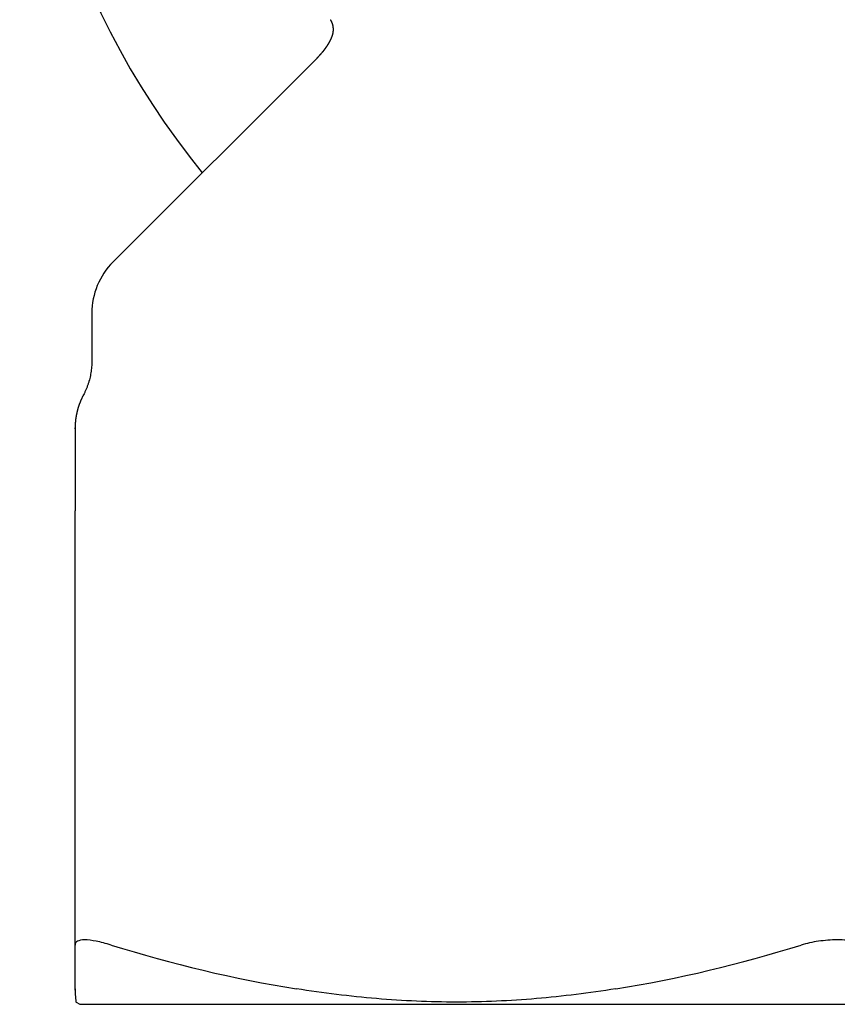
# Model space of a CAD drawing. Header units: millimetres. Extents: x 8 to 312, y 12 to 196.
# Tile 6 of 8: x 278 to 295, y 143 to 164. Entities that reach past the tile are written whole.
import ezdxf

# ---------------------------------------------------------------- set-up
doc = ezdxf.new("R2010")
doc.units = ezdxf.units.MM

msp = doc.modelspace()

# ---------------------------------------------------------------- linework, layer by layer
at = {"color": 7, "linetype": 'Continuous', "lineweight": 30}
for p, q in [((284.175, 162.705), (279.939, 158.47)), ((284.175, 162.705), (284.173, 162.703)), ((279.5, 157.409), (279.5, 156.409)), ((279.15, 154.601), (279.15, 154.574)), ((279.15, 144.263), (279.15, 153.298)), ((279.171, 143.076), (279.25, 143.03)), ((279.25, 143.03), (310.75, 143.03))]:
    msp.add_line(p, q, dxfattribs=at)
for centre, radius, start, end in [((295, 171.03), 17, 124.9967, 219.0312), ((281, 157.409), 1.5, 135, 180)]:
    msp.add_arc(centre, radius, start, end, dxfattribs=at)
for points, knots in [([(284.458, 163.51), (284.458, 163.51), (284.457, 163.51), (284.458, 163.51), (284.458, 163.509), (284.458, 163.509), (284.458, 163.509), (284.459, 163.508), (284.459, 163.507), (284.46, 163.507), (284.46, 163.506), (284.461, 163.505), (284.461, 163.504), (284.462, 163.503), (284.462, 163.503), (284.463, 163.502), (284.463, 163.501), (284.464, 163.5), (284.464, 163.5), (284.464, 163.499), (284.465, 163.498), (284.465, 163.498), (284.465, 163.497), (284.466, 163.497), (284.466, 163.496), (284.467, 163.495), (284.467, 163.494), (284.468, 163.493), (284.468, 163.493), (284.469, 163.492), (284.469, 163.491), (284.47, 163.49), (284.47, 163.489), (284.471, 163.488), (284.471, 163.487), (284.472, 163.486), (284.472, 163.485), (284.473, 163.485), (284.473, 163.484), (284.474, 163.483), (284.474, 163.482), (284.475, 163.481), (284.475, 163.479), (284.476, 163.478), (284.476, 163.477), (284.477, 163.476), (284.478, 163.475), (284.478, 163.473), (284.479, 163.472), (284.479, 163.471), (284.48, 163.47), (284.48, 163.469), (284.481, 163.468), (284.481, 163.467), (284.482, 163.466), (284.482, 163.465), (284.483, 163.464), (284.483, 163.463), (284.484, 163.462), (284.484, 163.46), (284.485, 163.459), (284.485, 163.458), (284.486, 163.457), (284.486, 163.456), (284.487, 163.454), (284.487, 163.453), (284.488, 163.452), (284.488, 163.451), (284.489, 163.45), (284.489, 163.449), (284.489, 163.448), (284.489, 163.447), (284.49, 163.447), (284.49, 163.446), (284.491, 163.445), (284.491, 163.444), (284.491, 163.442), (284.492, 163.441), (284.492, 163.44), (284.493, 163.439), (284.493, 163.438), (284.494, 163.437), (284.494, 163.436), (284.494, 163.435), (284.495, 163.434), (284.495, 163.432), (284.495, 163.431), (284.496, 163.43), (284.496, 163.429), (284.497, 163.428), (284.497, 163.427), (284.497, 163.425), (284.498, 163.424), (284.498, 163.423), (284.498, 163.422), (284.499, 163.421), (284.499, 163.421), (284.499, 163.42), (284.499, 163.419), (284.5, 163.418), (284.5, 163.417), (284.5, 163.416), (284.501, 163.415), (284.501, 163.413), (284.501, 163.412), (284.502, 163.411), (284.502, 163.41), (284.502, 163.409), (284.502, 163.408), (284.503, 163.407), (284.503, 163.407), (284.503, 163.406), (284.503, 163.405), (284.503, 163.405), (284.503, 163.404), (284.504, 163.403), (284.504, 163.403), (284.504, 163.402), (284.504, 163.401), (284.505, 163.4), (284.505, 163.399), (284.505, 163.397), (284.505, 163.396), (284.506, 163.395), (284.506, 163.394), (284.506, 163.393), (284.506, 163.392), (284.507, 163.391), (284.507, 163.39), (284.507, 163.389), (284.507, 163.388), (284.507, 163.387), (284.508, 163.386), (284.508, 163.385), (284.508, 163.384), (284.508, 163.383), (284.508, 163.382), (284.509, 163.382), (284.509, 163.381), (284.509, 163.38), (284.509, 163.379), (284.509, 163.378), (284.51, 163.377), (284.51, 163.376), (284.51, 163.375), (284.51, 163.374), (284.51, 163.373), (284.51, 163.372), (284.511, 163.371), (284.511, 163.37), (284.511, 163.369), (284.511, 163.368), (284.511, 163.367), (284.511, 163.367), (284.511, 163.366), (284.512, 163.365), (284.512, 163.365), (284.512, 163.364), (284.512, 163.364), (284.512, 163.363), (284.512, 163.362), (284.512, 163.361), (284.512, 163.361), (284.512, 163.36), (284.513, 163.359), (284.513, 163.358), (284.513, 163.357), (284.513, 163.356), (284.513, 163.356), (284.513, 163.355), (284.513, 163.354), (284.513, 163.354), (284.513, 163.353), (284.513, 163.352), (284.514, 163.351), (284.514, 163.35), (284.514, 163.349), (284.514, 163.347), (284.514, 163.346), (284.514, 163.345), (284.514, 163.344), (284.514, 163.344), (284.514, 163.343), (284.515, 163.342), (284.515, 163.341), (284.515, 163.34), (284.515, 163.338), (284.515, 163.337), (284.515, 163.336), (284.515, 163.335), (284.515, 163.334), (284.515, 163.334), (284.515, 163.333), (284.515, 163.332), (284.515, 163.331), (284.515, 163.33), (284.516, 163.329), (284.516, 163.328), (284.516, 163.327), (284.516, 163.326), (284.516, 163.326), (284.516, 163.325), (284.516, 163.325), (284.516, 163.324), (284.516, 163.323), (284.516, 163.323), (284.516, 163.322), (284.516, 163.321), (284.516, 163.321), (284.516, 163.32), (284.516, 163.319), (284.516, 163.318), (284.516, 163.317), (284.516, 163.317), (284.516, 163.316), (284.516, 163.316), (284.516, 163.315), (284.516, 163.314), (284.516, 163.314), (284.516, 163.313), (284.516, 163.312), (284.516, 163.311), (284.516, 163.311), (284.516, 163.31), (284.516, 163.309), (284.516, 163.309), (284.516, 163.308), (284.516, 163.308), (284.516, 163.308), (284.516, 163.307), (284.516, 163.307), (284.516, 163.306), (284.516, 163.306), (284.516, 163.305), (284.516, 163.305), (284.516, 163.304), (284.516, 163.303), (284.516, 163.303), (284.516, 163.302), (284.516, 163.301), (284.516, 163.301), (284.516, 163.3), (284.516, 163.299), (284.516, 163.299), (284.516, 163.298), (284.516, 163.298), (284.516, 163.297), (284.516, 163.296), (284.516, 163.295), (284.516, 163.295), (284.516, 163.294), (284.516, 163.293), (284.516, 163.293), (284.516, 163.292), (284.516, 163.292), (284.516, 163.292), (284.516, 163.291), (284.516, 163.291), (284.516, 163.29), (284.516, 163.29), (284.516, 163.289), (284.516, 163.289), (284.516, 163.288), (284.516, 163.287), (284.516, 163.286), (284.516, 163.285), (284.516, 163.285), (284.516, 163.284), (284.516, 163.284), (284.516, 163.283), (284.516, 163.283), (284.515, 163.282), (284.515, 163.281), (284.515, 163.281), (284.515, 163.28), (284.515, 163.279), (284.515, 163.279), (284.515, 163.278), (284.515, 163.278), (284.515, 163.278), (284.515, 163.277), (284.515, 163.276), (284.515, 163.276), (284.515, 163.275), (284.515, 163.274), (284.515, 163.273), (284.515, 163.273), (284.515, 163.272), (284.515, 163.272), (284.515, 163.271), (284.515, 163.27), (284.514, 163.27), (284.514, 163.269), (284.514, 163.268), (284.514, 163.267), (284.514, 163.267), (284.514, 163.266), (284.514, 163.266), (284.514, 163.265), (284.514, 163.265), (284.514, 163.264), (284.514, 163.263), (284.514, 163.263), (284.514, 163.262), (284.514, 163.261), (284.514, 163.26), (284.513, 163.26), (284.513, 163.259), (284.513, 163.259), (284.513, 163.258), (284.513, 163.257), (284.513, 163.257), (284.513, 163.256), (284.513, 163.255), (284.513, 163.254), (284.513, 163.254), (284.513, 163.253), (284.512, 163.253), (284.512, 163.252), (284.512, 163.251), (284.512, 163.251), (284.512, 163.25), (284.512, 163.249), (284.512, 163.249), (284.512, 163.248), (284.512, 163.248), (284.512, 163.248), (284.512, 163.247), (284.512, 163.247), (284.511, 163.246), (284.511, 163.245), (284.511, 163.245), (284.511, 163.244), (284.511, 163.243), (284.511, 163.243), (284.511, 163.242), (284.511, 163.242), (284.511, 163.241), (284.511, 163.241), (284.511, 163.24), (284.51, 163.24), (284.51, 163.239), (284.51, 163.238), (284.51, 163.238), (284.51, 163.237), (284.51, 163.237), (284.51, 163.237), (284.51, 163.236), (284.51, 163.236), (284.51, 163.236), (284.51, 163.236), (284.51, 163.235), (284.51, 163.235), (284.509, 163.234), (284.509, 163.233), (284.509, 163.233), (284.509, 163.232), (284.509, 163.232), (284.509, 163.231), (284.509, 163.231), (284.509, 163.23), (284.509, 163.23), (284.508, 163.229), (284.508, 163.229), (284.508, 163.228), (284.508, 163.228), (284.508, 163.227), (284.508, 163.227), (284.508, 163.227), (284.508, 163.227), (284.508, 163.226), (284.508, 163.226), (284.508, 163.226), (284.508, 163.225), (284.508, 163.225), (284.507, 163.224), (284.507, 163.223), (284.507, 163.223), (284.507, 163.222), (284.507, 163.222), (284.507, 163.221), (284.507, 163.221), (284.507, 163.22), (284.506, 163.22), (284.506, 163.219), (284.506, 163.219), (284.506, 163.218), (284.506, 163.218), (284.506, 163.217), (284.506, 163.217), (284.506, 163.217), (284.506, 163.216), (284.506, 163.216), (284.506, 163.216), (284.505, 163.215), (284.505, 163.215), (284.505, 163.214), (284.505, 163.214), (284.505, 163.213), (284.505, 163.213), (284.505, 163.212), (284.505, 163.212), (284.504, 163.211), (284.504, 163.211), (284.504, 163.21), (284.504, 163.21), (284.504, 163.209), (284.504, 163.208), (284.503, 163.207), (284.503, 163.207), (284.503, 163.206), (284.503, 163.205), (284.503, 163.205), (284.503, 163.204), (284.502, 163.203), (284.502, 163.203), (284.502, 163.202), (284.502, 163.202), (284.502, 163.202), (284.502, 163.201), (284.502, 163.201), (284.502, 163.2), (284.501, 163.2), (284.501, 163.199), (284.501, 163.198), (284.501, 163.198), (284.501, 163.197), (284.501, 163.197), (284.501, 163.197), (284.5, 163.196), (284.5, 163.196), (284.5, 163.195), (284.5, 163.194), (284.5, 163.194), (284.5, 163.193), (284.499, 163.193), (284.499, 163.192), (284.499, 163.192), (284.499, 163.192), (284.499, 163.191), (284.499, 163.19), (284.499, 163.19), (284.498, 163.189), (284.498, 163.189), (284.498, 163.188), (284.498, 163.188), (284.498, 163.187), (284.498, 163.187), (284.497, 163.186), (284.497, 163.186), (284.497, 163.185), (284.497, 163.184), (284.497, 163.184), (284.497, 163.183), (284.496, 163.183), (284.496, 163.182), (284.496, 163.182), (284.496, 163.181), (284.496, 163.181), (284.495, 163.18), (284.495, 163.179), (284.495, 163.178), (284.495, 163.178), (284.494, 163.177), (284.494, 163.176), (284.494, 163.175), (284.494, 163.174), (284.493, 163.174), (284.493, 163.173), (284.493, 163.172), (284.493, 163.171), (284.492, 163.171), (284.492, 163.17), (284.492, 163.17), (284.492, 163.169), (284.492, 163.168), (284.491, 163.168), (284.491, 163.167), (284.491, 163.166), (284.491, 163.166), (284.491, 163.165), (284.49, 163.165), (284.49, 163.164), (284.49, 163.163), (284.489, 163.162), (284.489, 163.161), (284.489, 163.161), (284.489, 163.16), (284.489, 163.16), (284.488, 163.159), (284.488, 163.158), (284.488, 163.157), (284.487, 163.157), (284.487, 163.156), (284.487, 163.156), (284.487, 163.155), (284.487, 163.155), (284.487, 163.154), (284.486, 163.154), (284.486, 163.153), (284.486, 163.152), (284.486, 163.151), (284.485, 163.151), (284.485, 163.15), (284.485, 163.15), (284.485, 163.149), (284.484, 163.148), (284.484, 163.147), (284.484, 163.146), (284.483, 163.146), (284.483, 163.145), (284.483, 163.145), (284.483, 163.144), (284.483, 163.144), (284.482, 163.143), (284.482, 163.142), (284.482, 163.142), (284.481, 163.141), (284.481, 163.14), (284.481, 163.14), (284.481, 163.139), (284.48, 163.139), (284.48, 163.138), (284.48, 163.137), (284.479, 163.136), (284.479, 163.135), (284.479, 163.135), (284.479, 163.134), (284.478, 163.133), (284.478, 163.132), (284.478, 163.131), (284.477, 163.13), (284.477, 163.129), (284.477, 163.129), (284.476, 163.128), (284.476, 163.128), (284.476, 163.127), (284.476, 163.127), (284.476, 163.126), (284.475, 163.126), (284.475, 163.125), (284.475, 163.124), (284.474, 163.124), (284.474, 163.123), (284.474, 163.122), (284.474, 163.122), (284.473, 163.121), (284.473, 163.121), (284.473, 163.12), (284.472, 163.119), (284.472, 163.118), (284.472, 163.117), (284.471, 163.116), (284.471, 163.115), (284.47, 163.114), (284.47, 163.113), (284.469, 163.112), (284.469, 163.11), (284.468, 163.109), (284.467, 163.107), (284.467, 163.106), (284.466, 163.105), (284.466, 163.104), (284.465, 163.102), (284.464, 163.101), (284.464, 163.1), (284.463, 163.098), (284.462, 163.096), (284.461, 163.095), (284.461, 163.093), (284.46, 163.092), (284.46, 163.091), (284.459, 163.09), (284.458, 163.088), (284.458, 163.087), (284.457, 163.085), (284.456, 163.083), (284.455, 163.082), (284.455, 163.08), (284.454, 163.079), (284.453, 163.078), (284.453, 163.077), (284.452, 163.076), (284.452, 163.074), (284.451, 163.073), (284.45, 163.071), (284.449, 163.07), (284.449, 163.069), (284.448, 163.068), (284.448, 163.067), (284.447, 163.066), (284.446, 163.064), (284.446, 163.063), (284.445, 163.061), (284.444, 163.06), (284.443, 163.058), (284.443, 163.057), (284.442, 163.056), (284.442, 163.055), (284.441, 163.054), (284.44, 163.053), (284.44, 163.052), (284.439, 163.05), (284.438, 163.049), (284.438, 163.048), (284.437, 163.047), (284.437, 163.046), (284.436, 163.045), (284.435, 163.043), (284.435, 163.042), (284.434, 163.04), (284.433, 163.039), (284.432, 163.038), (284.432, 163.037), (284.431, 163.036), (284.431, 163.035), (284.43, 163.034), (284.429, 163.032), (284.428, 163.031), (284.427, 163.029), (284.426, 163.027), (284.426, 163.026), (284.425, 163.025), (284.424, 163.024), (284.424, 163.023), (284.423, 163.022), (284.423, 163.021), (284.422, 163.019), (284.421, 163.018), (284.421, 163.017), (284.42, 163.016), (284.42, 163.016), (284.419, 163.015), (284.419, 163.014), (284.418, 163.013), (284.417, 163.012), (284.417, 163.01), (284.416, 163.009), (284.415, 163.008), (284.414, 163.006), (284.413, 163.005), (284.412, 163.003), (284.411, 163), (284.409, 162.998), (284.408, 162.995), (284.406, 162.993), (284.404, 162.99), (284.403, 162.987), (284.401, 162.985), (284.4, 162.984), (284.399, 162.982), (284.398, 162.98), (284.398, 162.979), (284.397, 162.978), (284.397, 162.978), (284.396, 162.977), (284.395, 162.976), (284.394, 162.974), (284.393, 162.973), (284.393, 162.971), (284.392, 162.97), (284.391, 162.969), (284.39, 162.967), (284.389, 162.965), (284.387, 162.963), (284.385, 162.96), (284.384, 162.958), (284.382, 162.955), (284.38, 162.952), (284.378, 162.95), (284.377, 162.948), (284.376, 162.947), (284.375, 162.945), (284.375, 162.944), (284.374, 162.943), (284.373, 162.942), (284.373, 162.941), (284.372, 162.94), (284.371, 162.939), (284.37, 162.937), (284.369, 162.936), (284.369, 162.936), (284.368, 162.935), (284.367, 162.934), (284.366, 162.932), (284.365, 162.931), (284.364, 162.929), (284.363, 162.928), (284.363, 162.927), (284.362, 162.926), (284.361, 162.924), (284.36, 162.923), (284.359, 162.921), (284.358, 162.92), (284.357, 162.919), (284.356, 162.917), (284.355, 162.916), (284.354, 162.914), (284.353, 162.913), (284.352, 162.911), (284.351, 162.91), (284.35, 162.909), (284.349, 162.907), (284.347, 162.905), (284.345, 162.903), (284.343, 162.899), (284.34, 162.896), (284.338, 162.893), (284.336, 162.89), (284.334, 162.888), (284.334, 162.887), (284.333, 162.886), (284.332, 162.885), (284.331, 162.883), (284.33, 162.882), (284.329, 162.88), (284.328, 162.879), (284.327, 162.878), (284.326, 162.877), (284.324, 162.875), (284.322, 162.872), (284.32, 162.869), (284.317, 162.866), (284.315, 162.863), (284.313, 162.86), (284.31, 162.857), (284.308, 162.854), (284.305, 162.85), (284.302, 162.847), (284.3, 162.843), (284.297, 162.84), (284.294, 162.837), (284.292, 162.834), (284.289, 162.83), (284.286, 162.827), (284.284, 162.824), (284.281, 162.821), (284.278, 162.817), (284.275, 162.814), (284.271, 162.81), (284.267, 162.805), (284.262, 162.799), (284.257, 162.793), (284.252, 162.787), (284.248, 162.782), (284.243, 162.778), (284.24, 162.774), (284.237, 162.77), (284.233, 162.766), (284.23, 162.763), (284.227, 162.759), (284.224, 162.756), (284.221, 162.753), (284.218, 162.75), (284.215, 162.747), (284.212, 162.744), (284.209, 162.74), (284.206, 162.737), (284.203, 162.734), (284.199, 162.73), (284.195, 162.726), (284.191, 162.722), (284.188, 162.718), (284.185, 162.715), (284.183, 162.713), (284.182, 162.712), (284.181, 162.711), (284.179, 162.71), (284.177, 162.707), (284.174, 162.704), (284.173, 162.703)], [0, 0, 0, 0, 0.000445, 0.00152, 0.00261, 0.003735, 0.006854, 0.009982, 0.012776, 0.01557, 0.018425, 0.021484, 0.025365, 0.028713, 0.031696, 0.034592, 0.03748, 0.04036, 0.041971, 0.043578, 0.045188, 0.046858, 0.048609, 0.050577, 0.053158, 0.055642, 0.057993, 0.060225, 0.062476, 0.064754, 0.067155, 0.069684, 0.072274, 0.074543, 0.076565, 0.078692, 0.080787, 0.08288, 0.084974, 0.087163, 0.08953, 0.092193, 0.094951, 0.097746, 0.100392, 0.103028, 0.105778, 0.108671, 0.11152, 0.113688, 0.115663, 0.117531, 0.119373, 0.121233, 0.123193, 0.125312, 0.127904, 0.130617, 0.13325, 0.135749, 0.138237, 0.140566, 0.143019, 0.145375, 0.147556, 0.149574, 0.152038, 0.15441, 0.156824, 0.158096, 0.159459, 0.161044, 0.162813, 0.164536, 0.166182, 0.168644, 0.171004, 0.173481, 0.175913, 0.178156, 0.180224, 0.182153, 0.18398, 0.185861, 0.187869, 0.189907, 0.192095, 0.194364, 0.196543, 0.19865, 0.200858, 0.203052, 0.205266, 0.207302, 0.209056, 0.210695, 0.212261, 0.213815, 0.21538, 0.217099, 0.218968, 0.22124, 0.223649, 0.225963, 0.228264, 0.230243, 0.232257, 0.234221, 0.235927, 0.237454, 0.238899, 0.240284, 0.24137, 0.242457, 0.243567, 0.244714, 0.245908, 0.247273, 0.248851, 0.251252, 0.253551, 0.255834, 0.258106, 0.260309, 0.262331, 0.264092, 0.265603, 0.267051, 0.268547, 0.270127, 0.271951, 0.274014, 0.275805, 0.277602, 0.279398, 0.281194, 0.282977, 0.284729, 0.286309, 0.288181, 0.28992, 0.291617, 0.293411, 0.294865, 0.296547, 0.29834, 0.300137, 0.301936, 0.303736, 0.305522, 0.307414, 0.309185, 0.310752, 0.312181, 0.313544, 0.314493, 0.31547, 0.316481, 0.31755, 0.3188, 0.320248, 0.321796, 0.323525, 0.325266, 0.326977, 0.328636, 0.330098, 0.33151, 0.332795, 0.334018, 0.335219, 0.33647, 0.337785, 0.33928, 0.341625, 0.344077, 0.346557, 0.349022, 0.351064, 0.352913, 0.354567, 0.35616, 0.357758, 0.359528, 0.361527, 0.363677, 0.36616, 0.368637, 0.370952, 0.373022, 0.374458, 0.375842, 0.377226, 0.378712, 0.380455, 0.382341, 0.384316, 0.38631, 0.388301, 0.390143, 0.391767, 0.39296, 0.394086, 0.395193, 0.396299, 0.397429, 0.398748, 0.400285, 0.401945, 0.403776, 0.40558, 0.40726, 0.408784, 0.41011, 0.411293, 0.412457, 0.413607, 0.414822, 0.416152, 0.417652, 0.41938, 0.420851, 0.422322, 0.423789, 0.425128, 0.426254, 0.427181, 0.428124, 0.429033, 0.429912, 0.430803, 0.431725, 0.432679, 0.433792, 0.435023, 0.436432, 0.43788, 0.439346, 0.440775, 0.442055, 0.443538, 0.444861, 0.446063, 0.447233, 0.448404, 0.449673, 0.451279, 0.453154, 0.45473, 0.456322, 0.457758, 0.459001, 0.460101, 0.461122, 0.462073, 0.462811, 0.463549, 0.464286, 0.465065, 0.466051, 0.46726, 0.468667, 0.470893, 0.472927, 0.47445, 0.47561, 0.476754, 0.477897, 0.479154, 0.480576, 0.481787, 0.483143, 0.484599, 0.485968, 0.487231, 0.48838, 0.489577, 0.490622, 0.491631, 0.492627, 0.493547, 0.494725, 0.496194, 0.497856, 0.499597, 0.501165, 0.502371, 0.503264, 0.504384, 0.505503, 0.506739, 0.508243, 0.509993, 0.511258, 0.512581, 0.513773, 0.514802, 0.515692, 0.516551, 0.517805, 0.519122, 0.520581, 0.522251, 0.523746, 0.525271, 0.526592, 0.527713, 0.529029, 0.53028, 0.531606, 0.533066, 0.534382, 0.535872, 0.537396, 0.538713, 0.540031, 0.541246, 0.542405, 0.543646, 0.545016, 0.54659, 0.547858, 0.54917, 0.550325, 0.551311, 0.552174, 0.553011, 0.553972, 0.555013, 0.556252, 0.55769, 0.558986, 0.560396, 0.56165, 0.562652, 0.563407, 0.564709, 0.566006, 0.567002, 0.568305, 0.56987, 0.571489, 0.572732, 0.573787, 0.574639, 0.57531, 0.575882, 0.576455, 0.577029, 0.577604, 0.578267, 0.579122, 0.580171, 0.58139, 0.583044, 0.58446, 0.585677, 0.586703, 0.587713, 0.588461, 0.589278, 0.590182, 0.591216, 0.592383, 0.593514, 0.594461, 0.595224, 0.595809, 0.596345, 0.596879, 0.59741, 0.598035, 0.598712, 0.599595, 0.600694, 0.602142, 0.603527, 0.604802, 0.605909, 0.606839, 0.607673, 0.608619, 0.609686, 0.61064, 0.611738, 0.612961, 0.614058, 0.614952, 0.615643, 0.61619, 0.616732, 0.617351, 0.617971, 0.618633, 0.619529, 0.620686, 0.621766, 0.622796, 0.623704, 0.624495, 0.625217, 0.626183, 0.627035, 0.628025, 0.62925, 0.630656, 0.632033, 0.633562, 0.634824, 0.635877, 0.637094, 0.638533, 0.639584, 0.640717, 0.641813, 0.642751, 0.643531, 0.644192, 0.644896, 0.645666, 0.646505, 0.64747, 0.64859, 0.649782, 0.650804, 0.651716, 0.652435, 0.653173, 0.653976, 0.654852, 0.655731, 0.656773, 0.657896, 0.658868, 0.659673, 0.660314, 0.660996, 0.661739, 0.662544, 0.663465, 0.664423, 0.665532, 0.66656, 0.667424, 0.668125, 0.668696, 0.669414, 0.670205, 0.671077, 0.672105, 0.673176, 0.674258, 0.675176, 0.675928, 0.676535, 0.67718, 0.677906, 0.678714, 0.680001, 0.681434, 0.682745, 0.68377, 0.684638, 0.685627, 0.686762, 0.687925, 0.689242, 0.690691, 0.692004, 0.69311, 0.694046, 0.69478, 0.695471, 0.6962, 0.697188, 0.698154, 0.699186, 0.700055, 0.700752, 0.701516, 0.702315, 0.703193, 0.704188, 0.705395, 0.706574, 0.707556, 0.708328, 0.708972, 0.709774, 0.710739, 0.711838, 0.712856, 0.713766, 0.714428, 0.715035, 0.715587, 0.716109, 0.71677, 0.717588, 0.718572, 0.719523, 0.720305, 0.721069, 0.721761, 0.722589, 0.723552, 0.724576, 0.725567, 0.726502, 0.727159, 0.727747, 0.728266, 0.728847, 0.729594, 0.730508, 0.731493, 0.732317, 0.732973, 0.733485, 0.734048, 0.734706, 0.735708, 0.736805, 0.737893, 0.738704, 0.739449, 0.740126, 0.740841, 0.741745, 0.742838, 0.743933, 0.745012, 0.745878, 0.746547, 0.747148, 0.747708, 0.748227, 0.748606, 0.749028, 0.749602, 0.75033, 0.751198, 0.752004, 0.75275, 0.753327, 0.753873, 0.754552, 0.755365, 0.75629, 0.757166, 0.757903, 0.758519, 0.759417, 0.760396, 0.76157, 0.762845, 0.764092, 0.765677, 0.767304, 0.768868, 0.77011, 0.771254, 0.772373, 0.773513, 0.774748, 0.776312, 0.777939, 0.779533, 0.781097, 0.782521, 0.783754, 0.784792, 0.78581, 0.7869, 0.788279, 0.789855, 0.791462, 0.793086, 0.794316, 0.795395, 0.796463, 0.797359, 0.798413, 0.799633, 0.800973, 0.802359, 0.803607, 0.804552, 0.805405, 0.80623, 0.807093, 0.80808, 0.809306, 0.810656, 0.812, 0.813205, 0.814189, 0.81506, 0.815934, 0.816689, 0.817538, 0.818519, 0.819608, 0.820673, 0.821656, 0.822447, 0.8233, 0.824151, 0.82508, 0.826164, 0.827495, 0.828561, 0.829558, 0.830388, 0.831061, 0.831716, 0.832573, 0.833603, 0.834835, 0.836203, 0.837394, 0.838378, 0.839209, 0.839743, 0.84029, 0.840998, 0.841911, 0.842893, 0.843846, 0.844599, 0.845181, 0.845684, 0.846184, 0.846682, 0.84742, 0.848315, 0.849332, 0.850417, 0.851323, 0.852051, 0.85275, 0.854266, 0.856255, 0.858031, 0.859427, 0.861061, 0.863134, 0.864637, 0.866092, 0.867055, 0.868142, 0.869194, 0.869947, 0.87041, 0.87087, 0.871327, 0.871894, 0.872821, 0.873861, 0.874791, 0.875567, 0.876194, 0.876831, 0.878395, 0.880245, 0.881482, 0.882921, 0.884881, 0.886368, 0.887787, 0.888595, 0.889522, 0.890315, 0.890904, 0.891414, 0.891922, 0.892508, 0.893217, 0.894041, 0.894747, 0.895304, 0.895792, 0.896261, 0.896813, 0.897563, 0.898473, 0.899281, 0.899959, 0.900539, 0.901066, 0.901819, 0.902747, 0.903631, 0.904404, 0.905024, 0.905638, 0.906442, 0.907345, 0.908207, 0.908929, 0.909491, 0.91016, 0.911002, 0.911868, 0.913486, 0.91518, 0.917019, 0.91845, 0.920445, 0.921017, 0.921512, 0.921974, 0.922613, 0.923451, 0.924245, 0.924836, 0.925377, 0.925918, 0.926582, 0.927393, 0.928842, 0.93013, 0.932078, 0.933593, 0.934632, 0.936083, 0.937732, 0.939215, 0.941048, 0.942403, 0.944124, 0.945371, 0.94717, 0.948468, 0.950041, 0.951409, 0.952716, 0.954326, 0.955669, 0.957737, 0.959815, 0.962232, 0.964802, 0.967314, 0.969818, 0.971524, 0.973077, 0.974586, 0.976137, 0.9778, 0.979039, 0.980338, 0.981612, 0.982902, 0.984192, 0.985331, 0.986718, 0.988058, 0.989406, 0.990849, 0.992558, 0.994077, 0.99557, 0.996938, 0.997395, 0.997813, 0.998193, 0.99861, 0.999359, 1, 1, 1, 1]), ([(279.5, 156.409), (279.5, 156.389), (279.499, 156.349), (279.496, 156.288), (279.489, 156.228), (279.481, 156.167), (279.47, 156.107), (279.456, 156.047), (279.44, 155.987), (279.421, 155.928), (279.4, 155.87), (279.377, 155.813), (279.352, 155.758), (279.334, 155.723), (279.325, 155.706)], [0, 0, 0, 0, 0.082225, 0.164966, 0.24816, 0.331741, 0.415643, 0.499796, 0.58413, 0.668575, 0.753059, 0.83751, 0.921857, 1, 1, 1, 1]), ([(279.325, 155.706), (279.322, 155.701), (279.317, 155.69), (279.308, 155.674), (279.3, 155.658), (279.293, 155.641), (279.285, 155.626), (279.279, 155.611), (279.273, 155.597), (279.267, 155.584), (279.262, 155.572), (279.258, 155.561), (279.254, 155.551), (279.25, 155.54), (279.245, 155.529), (279.241, 155.518), (279.237, 155.507), (279.233, 155.496), (279.229, 155.484), (279.225, 155.472), (279.221, 155.46), (279.217, 155.448), (279.214, 155.436), (279.21, 155.424), (279.207, 155.412), (279.204, 155.4), (279.201, 155.388), (279.198, 155.377), (279.195, 155.366), (279.193, 155.357), (279.191, 155.35), (279.189, 155.343), (279.188, 155.336), (279.187, 155.331), (279.185, 155.325), (279.184, 155.319), (279.183, 155.313), (279.182, 155.308), (279.18, 155.302), (279.179, 155.296), (279.178, 155.291), (279.177, 155.285), (279.176, 155.28), (279.175, 155.274), (279.174, 155.269), (279.173, 155.263), (279.172, 155.257), (279.171, 155.252), (279.17, 155.246), (279.169, 155.241), (279.168, 155.235), (279.167, 155.23), (279.166, 155.224), (279.165, 155.217), (279.164, 155.209), (279.163, 155.203), (279.163, 155.197), (279.162, 155.192), (279.162, 155.187), (279.161, 155.183), (279.161, 155.179), (279.16, 155.175), (279.16, 155.171), (279.159, 155.168), (279.159, 155.165), (279.159, 155.162), (279.159, 155.16), (279.159, 155.159), (279.158, 155.157), (279.158, 155.156), (279.158, 155.154), (279.158, 155.152), (279.158, 155.15), (279.157, 155.147), (279.157, 155.145), (279.157, 155.142), (279.156, 155.139), (279.156, 155.137), (279.156, 155.135), (279.156, 155.133), (279.156, 155.131), (279.155, 155.128), (279.155, 155.126), (279.155, 155.124), (279.155, 155.122), (279.155, 155.12), (279.154, 155.118), (279.154, 155.116), (279.154, 155.113), (279.154, 155.11), (279.154, 155.107), (279.154, 155.104), (279.153, 155.101), (279.153, 155.098), (279.153, 155.096), (279.153, 155.094), (279.153, 155.091), (279.153, 155.089), (279.153, 155.087), (279.153, 155.085), (279.153, 155.084), (279.152, 155.082), (279.152, 155.08), (279.152, 155.079), (279.152, 155.078), (279.152, 155.076), (279.152, 155.076), (279.152, 155.076), (279.152, 155.075), (279.152, 155.075), (279.152, 155.075), (279.152, 155.074), (279.152, 155.074), (279.152, 155.073), (279.152, 155.072), (279.152, 155.071), (279.152, 155.07), (279.152, 155.07), (279.152, 155.069), (279.152, 155.068), (279.152, 155.067), (279.152, 155.067), (279.152, 155.066), (279.151, 155.066), (279.151, 155.065), (279.151, 155.064), (279.151, 155.064), (279.151, 155.063), (279.151, 155.063), (279.151, 155.062), (279.151, 155.061), (279.151, 155.061), (279.151, 155.06), (279.151, 155.059), (279.151, 155.058), (279.151, 155.056), (279.151, 155.055), (279.151, 155.053), (279.151, 155.05), (279.151, 155.048), (279.151, 155.045), (279.151, 155.042), (279.151, 155.039), (279.151, 155.036), (279.151, 155.034), (279.151, 155.031), (279.151, 155.028), (279.151, 155.026), (279.151, 155.023), (279.151, 155.021), (279.151, 155.018), (279.151, 155.016), (279.151, 155.014), (279.151, 155.012), (279.15, 155.01), (279.15, 155.009), (279.15, 155.007), (279.15, 155.006), (279.15, 155.005), (279.15, 155.004), (279.15, 155.003), (279.15, 155.003), (279.15, 155.003), (279.15, 155.003), (279.15, 155.003), (279.15, 155.002), (279.15, 155.002), (279.15, 155.002), (279.15, 155.002), (279.15, 155.002), (279.15, 155.002), (279.15, 155.002), (279.15, 155.001), (279.15, 155.001), (279.15, 155.001), (279.15, 155.001), (279.15, 155.001), (279.15, 155.002), (279.15, 155.002), (279.15, 155.003), (279.15, 155.003), (279.15, 155.004), (279.15, 155.005), (279.15, 155.006), (279.15, 155.007), (279.15, 155.008), (279.15, 155.009), (279.15, 155.01), (279.15, 155.011), (279.15, 155.013), (279.15, 155.014), (279.15, 155.015), (279.15, 155.016), (279.15, 155.017), (279.15, 155.018), (279.15, 155.019), (279.15, 155.019), (279.15, 155.02), (279.15, 155.02), (279.15, 155.02), (279.15, 155.02), (279.15, 155.019), (279.15, 155.018), (279.15, 155.017), (279.15, 155.016), (279.15, 155.013), (279.15, 155.011), (279.15, 155.008), (279.15, 155.004), (279.15, 154.999), (279.15, 154.994), (279.15, 154.987), (279.15, 154.979), (279.15, 154.97), (279.15, 154.96), (279.15, 154.948), (279.15, 154.935), (279.15, 154.921), (279.15, 154.904), (279.15, 154.885), (279.15, 154.863), (279.15, 154.84), (279.15, 154.814), (279.15, 154.786), (279.15, 154.755), (279.15, 154.723), (279.15, 154.689), (279.15, 154.652), (279.15, 154.623), (279.15, 154.606), (279.15, 154.602)], [0, 0, 0, 0, 0.003245, 0.006455, 0.009597, 0.012642, 0.01557, 0.017912, 0.020166, 0.022343, 0.023939, 0.025522, 0.02711, 0.028728, 0.030404, 0.032168, 0.034049, 0.036077, 0.038557, 0.041292, 0.044316, 0.047657, 0.051288, 0.055113, 0.058801, 0.062479, 0.066056, 0.069446, 0.072568, 0.074369, 0.07602, 0.077514, 0.07853, 0.079464, 0.080326, 0.081139, 0.081935, 0.082755, 0.083643, 0.084641, 0.085783, 0.087099, 0.088611, 0.09034, 0.092311, 0.094532, 0.09702, 0.099786, 0.102843, 0.106142, 0.109745, 0.113664, 0.117891, 0.123854, 0.12996, 0.135958, 0.139341, 0.142548, 0.145528, 0.148231, 0.1503, 0.152097, 0.153596, 0.154512, 0.155244, 0.155802, 0.156028, 0.156232, 0.156431, 0.156646, 0.156893, 0.157186, 0.157942, 0.158959, 0.160264, 0.161878, 0.163818, 0.1661, 0.168282, 0.170722, 0.17343, 0.176412, 0.179678, 0.183235, 0.186863, 0.190763, 0.194943, 0.199409, 0.204138, 0.210311, 0.216635, 0.222959, 0.229135, 0.232874, 0.236458, 0.239851, 0.243015, 0.245915, 0.248037, 0.249944, 0.251616, 0.253034, 0.254182, 0.255041, 0.255599, 0.255769, 0.255831, 0.255883, 0.255907, 0.255933, 0.255991, 0.256062, 0.256152, 0.256723, 0.257311, 0.258075, 0.259022, 0.260409, 0.26208, 0.264045, 0.266314, 0.268898, 0.271489, 0.274347, 0.277481, 0.280898, 0.284604, 0.288608, 0.292917, 0.29714, 0.301632, 0.306397, 0.311442, 0.31677, 0.322363, 0.32937, 0.336639, 0.344105, 0.351703, 0.359367, 0.366895, 0.374363, 0.381707, 0.388866, 0.393993, 0.39896, 0.403743, 0.408316, 0.412654, 0.416733, 0.420528, 0.423595, 0.426409, 0.428953, 0.431211, 0.433165, 0.4348, 0.436098, 0.437045, 0.437626, 0.437777, 0.4378, 0.437819, 0.437834, 0.437841, 0.437847, 0.437854, 0.437861, 0.437878, 0.437927, 0.438095, 0.438365, 0.438741, 0.439411, 0.44028, 0.441351, 0.44263, 0.444123, 0.445834, 0.448016, 0.450485, 0.453247, 0.45631, 0.45968, 0.463365, 0.467134, 0.471193, 0.475549, 0.480208, 0.485175, 0.490554, 0.496265, 0.502312, 0.508701, 0.515438, 0.522529, 0.529979, 0.537129, 0.544588, 0.552362, 0.560453, 0.568866, 0.577594, 0.586629, 0.595962, 0.605584, 0.615485, 0.625658, 0.636092, 0.648713, 0.661673, 0.674955, 0.688547, 0.703557, 0.718893, 0.73454, 0.75048, 0.766696, 0.783171, 0.802899, 0.822937, 0.843257, 0.863833, 0.885063, 0.906503, 0.928123, 0.949894, 0.971789, 0.993776, 1, 1, 1, 1]), ([(279.9, 144.263), (279.788, 144.297), (279.686, 144.324), (279.499, 144.36), (279.418, 144.37), (279.286, 144.37), (279.234, 144.36), (279.167, 144.324), (279.15, 144.297), (279.15, 144.263)], [0, 0, 0, 0, 0.25, 0.25, 0.5, 0.5, 0.75, 0.75, 1, 1, 1, 1]), ([(295.75, 144.263), (295.638, 144.297), (295.519, 144.324), (295.265, 144.36), (295.133, 144.37), (294.869, 144.37), (294.736, 144.36), (294.484, 144.324), (294.362, 144.297), (294.25, 144.263)], [0, 0, 0, 0, 0.25, 0.25, 0.5, 0.5, 0.75, 0.75, 1, 1, 1, 1]), ([(279.15, 143.352), (279.15, 143.265), (279.156, 143.196), (279.167, 143.101), (279.171, 143.076), (279.171, 143.076)], [0, 0, 0, 0, 0.5, 0.5, 1, 1, 1, 1]), ([(279.15, 143.326), (279.15, 143.326), (279.15, 143.326), (279.15, 143.328), (279.15, 143.333), (279.15, 143.341), (279.15, 143.348), (279.15, 143.352)], [0, 0, 0, 0, 0.120061, 0.340039, 0.560021, 0.780007, 1, 1, 1, 1]), ([(290.393, 143.352), (289.843, 143.265), (289.294, 143.196), (288.193, 143.101), (287.64, 143.076), (286.531, 143.076), (285.974, 143.101), (284.862, 143.196), (284.307, 143.265), (283.757, 143.352)], [0, 0, 0, 0, 0.25, 0.25, 0.5, 0.5, 0.75, 0.75, 1, 1, 1, 1])]:
    msp.add_open_spline(points, degree=3, knots=knots, dxfattribs=at)
for points in [[(279.15, 154.574), (279.15, 154.347), (279.15, 154.108), (279.15, 153.916)], [(279.15, 153.916), (279.15, 153.737), (279.15, 153.529), (279.15, 153.298)], [(279.15, 143.352), (279.15, 143.556), (279.15, 143.871), (279.15, 144.263)], [(279.9, 144.263), (281.17, 143.871), (282.454, 143.556), (283.757, 143.352)], [(290.393, 143.352), (291.696, 143.556), (292.98, 143.871), (294.25, 144.263)]]:
    msp.add_open_spline(points, degree=3, dxfattribs=at)

doc.saveas('drawing.dxf')
